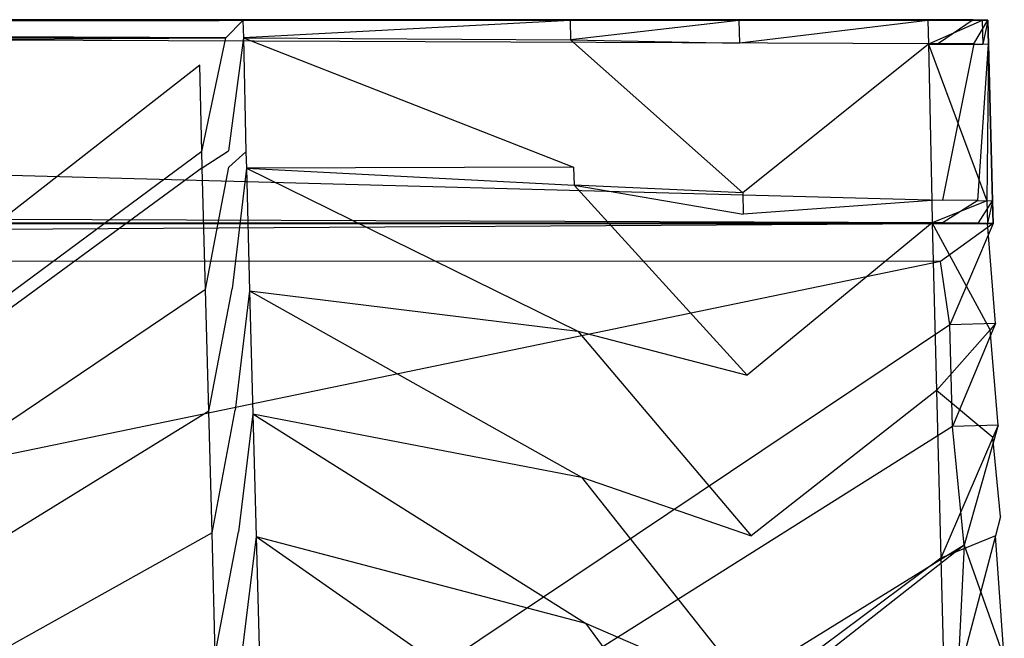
# Model space of a CAD drawing. Extents: x 0 to 0.55, y -0.37 to 0.
# Tile 21 of 21: x 0.456 to 0.546, y -0.057 to 0. Entities that reach past the tile are written whole.
import ezdxf

# ---------------------------------------------------------------- set-up
doc = ezdxf.new("R2010")
doc.units = 0
doc.layers.add('L0_WT_51665_0___REPLACEMTFOREMP', color=7, linetype='CONTINUOUS')

msp = doc.modelspace()

# ---------------------------------------------------------------- linework, layer by layer
at = {"layer": 'L0_WT_51665_0___REPLACEMTFOREMP', "color": 8}
for points, invisible_edges in [([(0.539809, -0.00219, 0.179858), (0.010247, 0, 0.179839), (0.010191, -0.00219, 0.179858), (0.539809, -0.00219, 0.179858)], 13), ([(0.010247, 0, 0.179839), (0.539809, -0.00219, 0.179858), (0.539753, 0, 0.179839), (0.010247, 0, 0.179839)], 14), ([(0.010247, 0, 0.179839), (0.539184, -0.000001, 0.176787), (0.010816, -0.000001, 0.176787), (0.010247, 0, 0.179839)], 13), ([(0.539184, -0.000001, 0.176787), (0.010247, 0, 0.179839), (0.539753, 0, 0.179839), (0.539184, -0.000001, 0.176787)], 14), ([(0.542995, -0.000012, 0.178406), (0.539184, -0.000001, 0.176787), (0.539753, 0, 0.179839), (0.542995, -0.000012, 0.178406)], 14), ([(0.539809, -0.00219, 0.179858), (0.542995, -0.000012, 0.178406), (0.539753, 0, 0.179839), (0.539809, -0.00219, 0.179858)], 13), ([(0.539184, -0.000001, 0.176787), (0.275, -0.000035, 0.094852), (0.010816, -0.000001, 0.176787), (0.539184, -0.000001, 0.176787)], 14), ([(0.075506, -0.000064, 0.001788), (0.474531, -0.001647, 0.001772), (0.075464, -0.001647, 0.00177), (0.075506, -0.000064, 0.001788)], 13), ([(0.076833, -0.000062, 0.00484), (0.474494, -0.000064, 0.001788), (0.075506, -0.000064, 0.001788), (0.076833, -0.000062, 0.00484)], 13), ([(0.474531, -0.001647, 0.001772), (0.075506, -0.000064, 0.001788), (0.474494, -0.000064, 0.001788), (0.474531, -0.001647, 0.001772)], 14), ([(0.275, -0.000035, 0.094852), (0.473167, -0.000062, 0.00484), (0.076833, -0.000062, 0.00484), (0.275, -0.000035, 0.094852)], 14), ([(0.474494, -0.000064, 0.001788), (0.076833, -0.000062, 0.00484), (0.473167, -0.000062, 0.00484), (0.474494, -0.000064, 0.001788)], 14), ([(0.539184, -0.000001, 0.176787), (0.540806, -0.000013, 0.17607), (0.275, -0.000035, 0.094852), (0.539184, -0.000001, 0.176787)], 14), ([(0.540806, -0.000013, 0.17607), (0.541478, -0.00004, 0.17434), (0.275, -0.000035, 0.094852), (0.540806, -0.000013, 0.17607)], 14), ([(0.540997, -0.000063, 0.168568), (0.536057, -0.000063, 0.130122), (0.275, -0.000035, 0.094852), (0.540997, -0.000063, 0.168568)], 14), ([(0.541478, -0.000063, 0.172309), (0.540997, -0.000063, 0.168568), (0.275, -0.000035, 0.094852), (0.541478, -0.000063, 0.172309)], 14), ([(0.541478, -0.00004, 0.17434), (0.541478, -0.000063, 0.172309), (0.275, -0.000035, 0.094852), (0.541478, -0.00004, 0.17434)], 14), ([(0.536057, -0.000063, 0.130122), (0.518884, -0.000063, 0.082586), (0.275, -0.000035, 0.094852), (0.536057, -0.000063, 0.130122)], 14), ([(0.275, -0.000035, 0.094852), (0.518884, -0.000063, 0.082586), (0.503602, -0.000063, 0.043228), (0.275, -0.000035, 0.094852)], 14), ([(0.275, -0.000035, 0.094852), (0.473918, -0.000063, 0.005786), (0.473167, -0.000062, 0.00484), (0.275, -0.000035, 0.094852)], 14), ([(0.275, -0.000035, 0.094852), (0.503602, -0.000063, 0.043228), (0.473918, -0.000063, 0.005786), (0.275, -0.000035, 0.094852)], 14), ([(0.473167, -0.000062, 0.00484), (0.476101, -0.000064, 0.003815), (0.474494, -0.000064, 0.001788), (0.473167, -0.000062, 0.00484)], 13), ([(0.476101, -0.000064, 0.003815), (0.473167, -0.000062, 0.00484), (0.473918, -0.000063, 0.005786), (0.476101, -0.000064, 0.003815)], 14), ([(0.473918, -0.000063, 0.005786), (0.506073, -0.000064, 0.04162), (0.476101, -0.000064, 0.003815), (0.473918, -0.000063, 0.005786)], 13), ([(0.506073, -0.000064, 0.04162), (0.473918, -0.000063, 0.005786), (0.503602, -0.000063, 0.043228), (0.506073, -0.000064, 0.04162)], 14), ([(0.476101, -0.000064, 0.003815), (0.474531, -0.001647, 0.001772), (0.474494, -0.000064, 0.001788), (0.476101, -0.000064, 0.003815)], 14), ([(0.474531, -0.001647, 0.001772), (0.476101, -0.000064, 0.003815), (0.476138, -0.001657, 0.0038), (0.474531, -0.001647, 0.001772)], 13), ([(0.506073, -0.000064, 0.04162), (0.476138, -0.001657, 0.0038), (0.476101, -0.000064, 0.003815), (0.506073, -0.000064, 0.04162)], 14), ([(0.476138, -0.001657, 0.0038), (0.506073, -0.000064, 0.04162), (0.506115, -0.001842, 0.041612), (0.476138, -0.001657, 0.0038)], 13), ([(0.503602, -0.000063, 0.043228), (0.52154, -0.000064, 0.081452), (0.506073, -0.000064, 0.04162), (0.503602, -0.000063, 0.043228)], 13), ([(0.52154, -0.000064, 0.081452), (0.503602, -0.000063, 0.043228), (0.518884, -0.000063, 0.082586), (0.52154, -0.000064, 0.081452)], 14), ([(0.52154, -0.000064, 0.081452), (0.506115, -0.001842, 0.041612), (0.506073, -0.000064, 0.04162), (0.52154, -0.000064, 0.081452)], 14), ([(0.506115, -0.001842, 0.041612), (0.52154, -0.000064, 0.081452), (0.521585, -0.002156, 0.081452), (0.506115, -0.001842, 0.041612)], 13), ([(0.518884, -0.000063, 0.082586), (0.538845, -0.000064, 0.129356), (0.52154, -0.000064, 0.081452), (0.518884, -0.000063, 0.082586)], 13), ([(0.538845, -0.000064, 0.129356), (0.518884, -0.000063, 0.082586), (0.536057, -0.000063, 0.130122), (0.538845, -0.000064, 0.129356)], 14), ([(0.538845, -0.000064, 0.129356), (0.521585, -0.002156, 0.081452), (0.52154, -0.000064, 0.081452), (0.538845, -0.000064, 0.129356)], 14), ([(0.521585, -0.002156, 0.081452), (0.538845, -0.000064, 0.129356), (0.538894, -0.002247, 0.129364), (0.521585, -0.002156, 0.081452)], 13), ([(0.536057, -0.000063, 0.130122), (0.54383, -0.000064, 0.168153), (0.538845, -0.000064, 0.129356), (0.536057, -0.000063, 0.130122)], 13), ([(0.54383, -0.000064, 0.168153), (0.536057, -0.000063, 0.130122), (0.540997, -0.000063, 0.168568), (0.54383, -0.000064, 0.168153)], 14), ([(0.54383, -0.000064, 0.168153), (0.538894, -0.002247, 0.129364), (0.538845, -0.000064, 0.129356), (0.54383, -0.000064, 0.168153)], 14), ([(0.538894, -0.002247, 0.129364), (0.54383, -0.000064, 0.168153), (0.543886, -0.002253, 0.168171), (0.538894, -0.002247, 0.129364)], 13), ([(0.539184, -0.000001, 0.176787), (0.542995, -0.000012, 0.178406), (0.540806, -0.000013, 0.17607), (0.539184, -0.000001, 0.176787)], 13), ([(0.542995, -0.000012, 0.178406), (0.539809, -0.00219, 0.179858), (0.543052, -0.002202, 0.178425), (0.542995, -0.000012, 0.178406)], 14), ([(0.544338, -0.00004, 0.174948), (0.540806, -0.000013, 0.17607), (0.542995, -0.000012, 0.178406), (0.544338, -0.00004, 0.174948)], 14), ([(0.540806, -0.000013, 0.17607), (0.544338, -0.00004, 0.174948), (0.541478, -0.00004, 0.17434), (0.540806, -0.000013, 0.17607)], 13), ([(0.540997, -0.000063, 0.168568), (0.544338, -0.000064, 0.172101), (0.54383, -0.000064, 0.168153), (0.540997, -0.000063, 0.168568)], 13), ([(0.544338, -0.000064, 0.172101), (0.540997, -0.000063, 0.168568), (0.541478, -0.000063, 0.172309), (0.544338, -0.000064, 0.172101)], 14), ([(0.541478, -0.000063, 0.172309), (0.544338, -0.00004, 0.174948), (0.544338, -0.000064, 0.172101), (0.541478, -0.000063, 0.172309)], 13), ([(0.544338, -0.00004, 0.174948), (0.541478, -0.000063, 0.172309), (0.541478, -0.00004, 0.17434), (0.544338, -0.00004, 0.174948)], 14), ([(0.543052, -0.002202, 0.178425), (0.544338, -0.00004, 0.174948), (0.542995, -0.000012, 0.178406), (0.543052, -0.002202, 0.178425)], 14), ([(0.544338, -0.00004, 0.174948), (0.543052, -0.002202, 0.178425), (0.544394, -0.00223, 0.174967), (0.544338, -0.00004, 0.174948)], 13), ([(0.544338, -0.000064, 0.172101), (0.543886, -0.002253, 0.168171), (0.54383, -0.000064, 0.168153), (0.544338, -0.000064, 0.172101)], 14), ([(0.543886, -0.002253, 0.168171), (0.544338, -0.000064, 0.172101), (0.544394, -0.002254, 0.17212), (0.543886, -0.002253, 0.168171)], 13), ([(0.544394, -0.00223, 0.174967), (0.544338, -0.000064, 0.172101), (0.544338, -0.00004, 0.174948), (0.544394, -0.00223, 0.174967)], 14), ([(0.544338, -0.000064, 0.172101), (0.544394, -0.00223, 0.174967), (0.544394, -0.002254, 0.17212), (0.544338, -0.000064, 0.172101)], 13), ([(0.474531, -0.001647, 0.001772), (0.077828, -0.004168, 0.001755), (0.075464, -0.001647, 0.00177), (0.474531, -0.001647, 0.001772)], 13), ([(0.077828, -0.004168, 0.001755), (0.474531, -0.001647, 0.001772), (0.472158, -0.004168, 0.001757), (0.077828, -0.004168, 0.001755)], 14), ([(0.474531, -0.001647, 0.001772), (0.47234, -0.012079, 0.00167), (0.472158, -0.004168, 0.001757), (0.474531, -0.001647, 0.001772)], 13), ([(0.47234, -0.012079, 0.00167), (0.474531, -0.001647, 0.001772), (0.47477, -0.012018, 0.00167), (0.47234, -0.012079, 0.00167)], 14), ([(0.476138, -0.001657, 0.0038), (0.47477, -0.012018, 0.00167), (0.474531, -0.001647, 0.001772), (0.476138, -0.001657, 0.0038)], 14), ([(0.47477, -0.012018, 0.00167), (0.476138, -0.001657, 0.0038), (0.476379, -0.012093, 0.0037), (0.47477, -0.012018, 0.00167)], 13), ([(0.476138, -0.001657, 0.0038), (0.506392, -0.013489, 0.041558), (0.476379, -0.012093, 0.0037), (0.476138, -0.001657, 0.0038)], 14), ([(0.476138, -0.001657, 0.0038), (0.506115, -0.001842, 0.041612), (0.506392, -0.013489, 0.041558), (0.476138, -0.001657, 0.0038)], 14), ([(0.540181, -0.016537, 0.179982), (0.010191, -0.00219, 0.179858), (0.009819, -0.016537, 0.179982), (0.540181, -0.016537, 0.179982)], 13), ([(0.010191, -0.00219, 0.179858), (0.540181, -0.016537, 0.179982), (0.539809, -0.00219, 0.179858), (0.010191, -0.00219, 0.179858)], 14), ([(0.506115, -0.001842, 0.041612), (0.52188, -0.015863, 0.081445), (0.506392, -0.013489, 0.041558), (0.506115, -0.001842, 0.041612)], 14), ([(0.506115, -0.001842, 0.041612), (0.521585, -0.002156, 0.081452), (0.52188, -0.015863, 0.081445), (0.506115, -0.001842, 0.041612)], 14), ([(0.538894, -0.002247, 0.129364), (0.52188, -0.015863, 0.081445), (0.521585, -0.002156, 0.081452), (0.538894, -0.002247, 0.129364)], 14), ([(0.52188, -0.015863, 0.081445), (0.538894, -0.002247, 0.129364), (0.53921, -0.016548, 0.129415), (0.52188, -0.015863, 0.081445)], 13), ([(0.538894, -0.002247, 0.129364), (0.544253, -0.016596, 0.168289), (0.53921, -0.016548, 0.129415), (0.538894, -0.002247, 0.129364)], 14), ([(0.538894, -0.002247, 0.129364), (0.543886, -0.002253, 0.168171), (0.544253, -0.016596, 0.168289), (0.538894, -0.002247, 0.129364)], 14), ([(0.540181, -0.016537, 0.179982), (0.543052, -0.002202, 0.178425), (0.539809, -0.00219, 0.179858), (0.540181, -0.016537, 0.179982)], 13), ([(0.543052, -0.002202, 0.178425), (0.540181, -0.016537, 0.179982), (0.543423, -0.016549, 0.17855), (0.543052, -0.002202, 0.178425)], 14), ([(0.543423, -0.016549, 0.17855), (0.544394, -0.00223, 0.174967), (0.543052, -0.002202, 0.178425), (0.543423, -0.016549, 0.17855)], 14), ([(0.544394, -0.00223, 0.174967), (0.543423, -0.016549, 0.17855), (0.544766, -0.016577, 0.175091), (0.544394, -0.00223, 0.174967)], 13), ([(0.544394, -0.002254, 0.17212), (0.544253, -0.016596, 0.168289), (0.543886, -0.002253, 0.168171), (0.544394, -0.002254, 0.17212)], 14), ([(0.544253, -0.016596, 0.168289), (0.544394, -0.002254, 0.17212), (0.544766, -0.016601, 0.172245), (0.544253, -0.016596, 0.168289)], 13), ([(0.544766, -0.016577, 0.175091), (0.544394, -0.002254, 0.17212), (0.544394, -0.00223, 0.174967), (0.544766, -0.016577, 0.175091)], 14), ([(0.544394, -0.002254, 0.17212), (0.544766, -0.016577, 0.175091), (0.544766, -0.016601, 0.172245), (0.544394, -0.002254, 0.17212)], 13), ([(0.472158, -0.004168, 0.001757), (0.274999, -0.157936, 0.000809), (0.077828, -0.004168, 0.001755), (0.472158, -0.004168, 0.001757)], 14), ([(0.47234, -0.012079, 0.00167), (0.274999, -0.157936, 0.000809), (0.472158, -0.004168, 0.001757), (0.47234, -0.012079, 0.00167)], 14), ([(0.472375, -0.013561, 0.001656), (0.274999, -0.157936, 0.000809), (0.47234, -0.012079, 0.00167), (0.472375, -0.013561, 0.001656)], 14), ([(0.47477, -0.012018, 0.00167), (0.472375, -0.013561, 0.001656), (0.47234, -0.012079, 0.00167), (0.47477, -0.012018, 0.00167)], 13), ([(0.472375, -0.013561, 0.001656), (0.47477, -0.012018, 0.00167), (0.474804, -0.013496, 0.001656), (0.472375, -0.013561, 0.001656)], 14), ([(0.476379, -0.012093, 0.0037), (0.474804, -0.013496, 0.001656), (0.47477, -0.012018, 0.00167), (0.476379, -0.012093, 0.0037)], 14), ([(0.474804, -0.013496, 0.001656), (0.476379, -0.012093, 0.0037), (0.476413, -0.01358, 0.003686), (0.474804, -0.013496, 0.001656)], 13), ([(0.506392, -0.013489, 0.041558), (0.476413, -0.01358, 0.003686), (0.476379, -0.012093, 0.0037), (0.506392, -0.013489, 0.041558)], 14), ([(0.474804, -0.013496, 0.001656), (0.472674, -0.0247, 0.001528), (0.472375, -0.013561, 0.001656), (0.474804, -0.013496, 0.001656)], 13), ([(0.472674, -0.0247, 0.001528), (0.474804, -0.013496, 0.001656), (0.475102, -0.024629, 0.001529), (0.472674, -0.0247, 0.001528)], 14), ([(0.476413, -0.01358, 0.003686), (0.475102, -0.024629, 0.001529), (0.474804, -0.013496, 0.001656), (0.476413, -0.01358, 0.003686)], 14), ([(0.476413, -0.01358, 0.003686), (0.506392, -0.013489, 0.041558), (0.506432, -0.015149, 0.04155), (0.476413, -0.01358, 0.003686)], 13), ([(0.52188, -0.015863, 0.081445), (0.506432, -0.015149, 0.04155), (0.506392, -0.013489, 0.041558), (0.52188, -0.015863, 0.081445)], 14), ([(0.472674, -0.0247, 0.001528), (0.274999, -0.157936, 0.000809), (0.472375, -0.013561, 0.001656), (0.472674, -0.0247, 0.001528)], 14), ([(0.475102, -0.024629, 0.001529), (0.476413, -0.01358, 0.003686), (0.476714, -0.024827, 0.003562), (0.475102, -0.024629, 0.001529)], 13), ([(0.476413, -0.01358, 0.003686), (0.506778, -0.028514, 0.041482), (0.476714, -0.024827, 0.003562), (0.476413, -0.01358, 0.003686)], 14), ([(0.476413, -0.01358, 0.003686), (0.506432, -0.015149, 0.04155), (0.506778, -0.028514, 0.041482), (0.476413, -0.01358, 0.003686)], 14), ([(0.506432, -0.015149, 0.04155), (0.522291, -0.03253, 0.081436), (0.506778, -0.028514, 0.041482), (0.506432, -0.015149, 0.04155)], 14), ([(0.506432, -0.015149, 0.04155), (0.521922, -0.017816, 0.081444), (0.522291, -0.03253, 0.081436), (0.506432, -0.015149, 0.04155)], 14), ([(0.506432, -0.015149, 0.04155), (0.52188, -0.015863, 0.081445), (0.521922, -0.017816, 0.081444), (0.506432, -0.015149, 0.04155)], 13), ([(0.53921, -0.016548, 0.129415), (0.521922, -0.017816, 0.081444), (0.52188, -0.015863, 0.081445), (0.53921, -0.016548, 0.129415)], 14), ([(0.540234, -0.018581, 0.18), (0.009819, -0.016537, 0.179982), (0.009766, -0.018581, 0.18), (0.540234, -0.018581, 0.18)], 13), ([(0.009819, -0.016537, 0.179982), (0.540234, -0.018581, 0.18), (0.540181, -0.016537, 0.179982), (0.009819, -0.016537, 0.179982)], 14), ([(0.521922, -0.017816, 0.081444), (0.53921, -0.016548, 0.129415), (0.539255, -0.018586, 0.129422), (0.521922, -0.017816, 0.081444)], 13), ([(0.544253, -0.016596, 0.168289), (0.539255, -0.018586, 0.129422), (0.53921, -0.016548, 0.129415), (0.544253, -0.016596, 0.168289)], 14), ([(0.539255, -0.018586, 0.129422), (0.544253, -0.016596, 0.168289), (0.544305, -0.018639, 0.168306), (0.539255, -0.018586, 0.129422)], 13), ([(0.540234, -0.018581, 0.18), (0.543423, -0.016549, 0.17855), (0.540181, -0.016537, 0.179982), (0.540234, -0.018581, 0.18)], 13), ([(0.543423, -0.016549, 0.17855), (0.540234, -0.018581, 0.18), (0.543476, -0.018593, 0.178567), (0.543423, -0.016549, 0.17855)], 14), ([(0.543476, -0.018593, 0.178567), (0.544766, -0.016577, 0.175091), (0.543423, -0.016549, 0.17855), (0.543476, -0.018593, 0.178567)], 14), ([(0.544766, -0.016577, 0.175091), (0.543476, -0.018593, 0.178567), (0.544819, -0.018621, 0.175109), (0.544766, -0.016577, 0.175091)], 13), ([(0.544766, -0.016601, 0.172245), (0.544305, -0.018639, 0.168306), (0.544253, -0.016596, 0.168289), (0.544766, -0.016601, 0.172245)], 14), ([(0.544305, -0.018639, 0.168306), (0.544766, -0.016601, 0.172245), (0.544819, -0.018645, 0.172262), (0.544305, -0.018639, 0.168306)], 13), ([(0.544819, -0.018621, 0.175109), (0.544766, -0.016601, 0.172245), (0.544766, -0.016577, 0.175091), (0.544819, -0.018621, 0.175109)], 14), ([(0.544766, -0.016601, 0.172245), (0.544819, -0.018621, 0.175109), (0.544819, -0.018645, 0.172262), (0.544766, -0.016601, 0.172245)], 13), ([(0.539255, -0.018586, 0.129422), (0.522291, -0.03253, 0.081436), (0.521922, -0.017816, 0.081444), (0.539255, -0.018586, 0.129422)], 14), ([(0.543192, -0.018631, 0.173998), (0.005181, -0.018645, 0.172262), (0.544819, -0.018645, 0.172262), (0.543192, -0.018631, 0.173998)], 13), ([(0.005181, -0.018645, 0.172262), (0.543192, -0.018631, 0.173998), (0.006808, -0.018631, 0.173998), (0.005181, -0.018645, 0.172262)], 14), ([(0.009849, -0.022023, 0.172264), (0.544819, -0.018645, 0.172262), (0.005181, -0.018645, 0.172262), (0.009849, -0.022023, 0.172264)], 13), ([(0.006808, -0.018624, 0.174764), (0.543192, -0.018624, 0.174764), (0.542231, -0.018604, 0.177239), (0.006808, -0.018624, 0.174764)], 13), ([(0.006808, -0.018624, 0.174764), (0.542231, -0.018604, 0.177239), (0.007769, -0.018604, 0.177239), (0.006808, -0.018624, 0.174764)], 10), ([(0.543192, -0.018624, 0.174764), (0.006808, -0.018631, 0.173998), (0.543192, -0.018631, 0.173998), (0.543192, -0.018624, 0.174764)], 13), ([(0.006808, -0.018631, 0.173998), (0.543192, -0.018624, 0.174764), (0.006808, -0.018624, 0.174764), (0.006808, -0.018631, 0.173998)], 10), ([(0.007769, -0.018604, 0.177239), (0.542231, -0.018604, 0.177239), (0.53991, -0.018595, 0.178264), (0.007769, -0.018604, 0.177239)], 15), ([(0.007769, -0.018604, 0.177239), (0.53991, -0.018595, 0.178264), (0.01009, -0.018595, 0.178264), (0.007769, -0.018604, 0.177239)], 15), ([(0.01009, -0.018595, 0.178264), (0.540234, -0.018581, 0.18), (0.009766, -0.018581, 0.18), (0.01009, -0.018595, 0.178264)], 14), ([(0.544819, -0.018645, 0.172262), (0.009849, -0.022023, 0.172264), (0.540004, -0.022129, 0.172264), (0.544819, -0.018645, 0.172262)], 14), ([(0.540234, -0.018581, 0.18), (0.01009, -0.018595, 0.178264), (0.53991, -0.018595, 0.178264), (0.540234, -0.018581, 0.18)], 13), ([(0.522291, -0.03253, 0.081436), (0.539255, -0.018586, 0.129422), (0.53965, -0.033938, 0.129486), (0.522291, -0.03253, 0.081436)], 13), ([(0.539255, -0.018586, 0.129422), (0.544557, -0.028383, 0.168384), (0.53965, -0.033938, 0.129486), (0.539255, -0.018586, 0.129422)], 13), ([(0.544557, -0.028383, 0.168384), (0.539255, -0.018586, 0.129422), (0.544305, -0.018639, 0.168306), (0.544557, -0.028383, 0.168384)], 14), ([(0.53991, -0.018595, 0.178264), (0.543476, -0.018593, 0.178567), (0.540234, -0.018581, 0.18), (0.53991, -0.018595, 0.178264)], 14), ([(0.543476, -0.018593, 0.178567), (0.53991, -0.018595, 0.178264), (0.542231, -0.018604, 0.177239), (0.543476, -0.018593, 0.178567)], 13), ([(0.540852, -0.027935, 0.172326), (0.544819, -0.018645, 0.172262), (0.540004, -0.022129, 0.172264), (0.540852, -0.027935, 0.172326)], 13), ([(0.544819, -0.018645, 0.172262), (0.540852, -0.027935, 0.172326), (0.545056, -0.027818, 0.172342), (0.544819, -0.018645, 0.172262)], 14), ([(0.542231, -0.018604, 0.177239), (0.544819, -0.018621, 0.175109), (0.543476, -0.018593, 0.178567), (0.542231, -0.018604, 0.177239)], 14), ([(0.544819, -0.018621, 0.175109), (0.542231, -0.018604, 0.177239), (0.543192, -0.018624, 0.174764), (0.544819, -0.018621, 0.175109)], 13), ([(0.544819, -0.018621, 0.175109), (0.543192, -0.018631, 0.173998), (0.544819, -0.018645, 0.172262), (0.544819, -0.018621, 0.175109)], 13), ([(0.543192, -0.018631, 0.173998), (0.544819, -0.018621, 0.175109), (0.543192, -0.018624, 0.174764), (0.543192, -0.018631, 0.173998)], 14), ([(0.544305, -0.018639, 0.168306), (0.545056, -0.027818, 0.172342), (0.544557, -0.028383, 0.168384), (0.544305, -0.018639, 0.168306)], 13), ([(0.545056, -0.027818, 0.172342), (0.544305, -0.018639, 0.168306), (0.544819, -0.018645, 0.172262), (0.545056, -0.027818, 0.172342)], 14), ([(0.127992, -0.107512, 0.172296), (0.540004, -0.022129, 0.172264), (0.009849, -0.022023, 0.172264), (0.127992, -0.107512, 0.172296)], 13), ([(0.540004, -0.022129, 0.172264), (0.127992, -0.107512, 0.172296), (0.422008, -0.107512, 0.172296), (0.540004, -0.022129, 0.172264)], 14), ([(0.540852, -0.027935, 0.172326), (0.540004, -0.022129, 0.172264), (0.422008, -0.107512, 0.172296), (0.540852, -0.027935, 0.172326)], 14), ([(0.472972, -0.035833, 0.001401), (0.274999, -0.157936, 0.000809), (0.472674, -0.0247, 0.001528), (0.472972, -0.035833, 0.001401)], 14), ([(0.475102, -0.024629, 0.001529), (0.472972, -0.035833, 0.001401), (0.472674, -0.0247, 0.001528), (0.475102, -0.024629, 0.001529)], 13), ([(0.472972, -0.035833, 0.001401), (0.475102, -0.024629, 0.001529), (0.475401, -0.035763, 0.001401), (0.472972, -0.035833, 0.001401)], 14), ([(0.476714, -0.024827, 0.003562), (0.475401, -0.035763, 0.001401), (0.475102, -0.024629, 0.001529), (0.476714, -0.024827, 0.003562)], 14), ([(0.475401, -0.035763, 0.001401), (0.476714, -0.024827, 0.003562), (0.477015, -0.036074, 0.003437), (0.475401, -0.035763, 0.001401)], 13), ([(0.476714, -0.024827, 0.003562), (0.507124, -0.041879, 0.041415), (0.477015, -0.036074, 0.003437), (0.476714, -0.024827, 0.003562)], 14), ([(0.476714, -0.024827, 0.003562), (0.506778, -0.028514, 0.041482), (0.507124, -0.041879, 0.041415), (0.476714, -0.024827, 0.003562)], 14), ([(0.540852, -0.027935, 0.172326), (0.422008, -0.107512, 0.172296), (0.431122, -0.106486, 0.17229), (0.540852, -0.027935, 0.172326)], 14), ([(0.541092, -0.037238, 0.172403), (0.540852, -0.027935, 0.172326), (0.431122, -0.106486, 0.17229), (0.541092, -0.037238, 0.172403)], 14), ([(0.541092, -0.037238, 0.172403), (0.545056, -0.027818, 0.172342), (0.540852, -0.027935, 0.172326), (0.541092, -0.037238, 0.172403)], 13), ([(0.545056, -0.027818, 0.172342), (0.541092, -0.037238, 0.172403), (0.545297, -0.037121, 0.172423), (0.545056, -0.027818, 0.172342)], 14), ([(0.545297, -0.037121, 0.172423), (0.544557, -0.028383, 0.168384), (0.545056, -0.027818, 0.172342), (0.545297, -0.037121, 0.172423)], 14), ([(0.506778, -0.028514, 0.041482), (0.522661, -0.047245, 0.081428), (0.507124, -0.041879, 0.041415), (0.506778, -0.028514, 0.041482)], 14), ([(0.506778, -0.028514, 0.041482), (0.522291, -0.03253, 0.081436), (0.522661, -0.047245, 0.081428), (0.506778, -0.028514, 0.041482)], 14), ([(0.544812, -0.038245, 0.168463), (0.53965, -0.033938, 0.129486), (0.544557, -0.028383, 0.168384), (0.544812, -0.038245, 0.168463)], 14), ([(0.544557, -0.028383, 0.168384), (0.545297, -0.037121, 0.172423), (0.544812, -0.038245, 0.168463), (0.544557, -0.028383, 0.168384)], 13), ([(0.53965, -0.033938, 0.129486), (0.522661, -0.047245, 0.081428), (0.522291, -0.03253, 0.081436), (0.53965, -0.033938, 0.129486)], 14), ([(0.522661, -0.047245, 0.081428), (0.53965, -0.033938, 0.129486), (0.540045, -0.049289, 0.129549), (0.522661, -0.047245, 0.081428)], 13), ([(0.53965, -0.033938, 0.129486), (0.544812, -0.038245, 0.168463), (0.540045, -0.049289, 0.129549), (0.53965, -0.033938, 0.129486)], 13), ([(0.473271, -0.046966, 0.001273), (0.274999, -0.157936, 0.000809), (0.472972, -0.035833, 0.001401), (0.473271, -0.046966, 0.001273)], 14), ([(0.475401, -0.035763, 0.001401), (0.473271, -0.046966, 0.001273), (0.472972, -0.035833, 0.001401), (0.475401, -0.035763, 0.001401)], 13), ([(0.473271, -0.046966, 0.001273), (0.475401, -0.035763, 0.001401), (0.4757, -0.046896, 0.001274), (0.473271, -0.046966, 0.001273)], 14), ([(0.477015, -0.036074, 0.003437), (0.4757, -0.046896, 0.001274), (0.475401, -0.035763, 0.001401), (0.477015, -0.036074, 0.003437)], 14), ([(0.4757, -0.046896, 0.001274), (0.477015, -0.036074, 0.003437), (0.477317, -0.047321, 0.003313), (0.4757, -0.046896, 0.001274)], 13), ([(0.477015, -0.036074, 0.003437), (0.50747, -0.055243, 0.041347), (0.477317, -0.047321, 0.003313), (0.477015, -0.036074, 0.003437)], 14), ([(0.477015, -0.036074, 0.003437), (0.507124, -0.041879, 0.041415), (0.50747, -0.055243, 0.041347), (0.477015, -0.036074, 0.003437)], 14), ([(0.541092, -0.037238, 0.172403), (0.431122, -0.106486, 0.17229), (0.443538, -0.109019, 0.172329), (0.541092, -0.037238, 0.172403)], 14), ([(0.542158, -0.048112, 0.172492), (0.541092, -0.037238, 0.172403), (0.443538, -0.109019, 0.172329), (0.542158, -0.048112, 0.172492)], 14), ([(0.542158, -0.048112, 0.172492), (0.545297, -0.037121, 0.172423), (0.541092, -0.037238, 0.172403), (0.542158, -0.048112, 0.172492)], 13), ([(0.545297, -0.037121, 0.172423), (0.542158, -0.048112, 0.172492), (0.545513, -0.04548, 0.172496), (0.545297, -0.037121, 0.172423)], 14), ([(0.545513, -0.04548, 0.172496), (0.544812, -0.038245, 0.168463), (0.545297, -0.037121, 0.172423), (0.545513, -0.04548, 0.172496)], 14), ([(0.545045, -0.04725, 0.168535), (0.540045, -0.049289, 0.129549), (0.544812, -0.038245, 0.168463), (0.545045, -0.04725, 0.168535)], 14), ([(0.544812, -0.038245, 0.168463), (0.545513, -0.04548, 0.172496), (0.545045, -0.04725, 0.168535), (0.544812, -0.038245, 0.168463)], 13), ([(0.507124, -0.041879, 0.041415), (0.52303, -0.061959, 0.08142), (0.50747, -0.055243, 0.041347), (0.507124, -0.041879, 0.041415)], 14), ([(0.507124, -0.041879, 0.041415), (0.522661, -0.047245, 0.081428), (0.52303, -0.061959, 0.08142), (0.507124, -0.041879, 0.041415)], 14), ([(0.542158, -0.048112, 0.172492), (0.545849, -0.058467, 0.172608), (0.545513, -0.04548, 0.172496), (0.542158, -0.048112, 0.172492)], 14), ([(0.545849, -0.058467, 0.172608), (0.545045, -0.04725, 0.168535), (0.545513, -0.04548, 0.172496), (0.545849, -0.058467, 0.172608)], 14), ([(0.4757, -0.046896, 0.001274), (0.47357, -0.0581, 0.001146), (0.473271, -0.046966, 0.001273), (0.4757, -0.046896, 0.001274)], 13), ([(0.47357, -0.0581, 0.001146), (0.4757, -0.046896, 0.001274), (0.475999, -0.05803, 0.001146), (0.47357, -0.0581, 0.001146)], 14), ([(0.477317, -0.047321, 0.003313), (0.475999, -0.05803, 0.001146), (0.4757, -0.046896, 0.001274), (0.477317, -0.047321, 0.003313)], 14), ([(0.47357, -0.0581, 0.001146), (0.274999, -0.157936, 0.000809), (0.473271, -0.046966, 0.001273), (0.47357, -0.0581, 0.001146)], 14), ([(0.475999, -0.05803, 0.001146), (0.477317, -0.047321, 0.003313), (0.477618, -0.058568, 0.003189), (0.475999, -0.05803, 0.001146)], 13), ([(0.477317, -0.047321, 0.003313), (0.507816, -0.068608, 0.041279), (0.477618, -0.058568, 0.003189), (0.477317, -0.047321, 0.003313)], 14), ([(0.477317, -0.047321, 0.003313), (0.50747, -0.055243, 0.041347), (0.507816, -0.068608, 0.041279), (0.477317, -0.047321, 0.003313)], 14), ([(0.540045, -0.049289, 0.129549), (0.52303, -0.061959, 0.08142), (0.522661, -0.047245, 0.081428), (0.540045, -0.049289, 0.129549)], 14), ([(0.540045, -0.049289, 0.129549), (0.545045, -0.04725, 0.168535), (0.54044, -0.064641, 0.129613), (0.540045, -0.049289, 0.129549)], 13), ([(0.545386, -0.060455, 0.168644), (0.54044, -0.064641, 0.129613), (0.545045, -0.04725, 0.168535), (0.545386, -0.060455, 0.168644)], 14), ([(0.545045, -0.04725, 0.168535), (0.545849, -0.058467, 0.172608), (0.545386, -0.060455, 0.168644), (0.545045, -0.04725, 0.168535)], 13), ([(0.542158, -0.048112, 0.172492), (0.443538, -0.109019, 0.172329), (0.457373, -0.114607, 0.172414), (0.542158, -0.048112, 0.172492)], 14), ([(0.542158, -0.048112, 0.172492), (0.457373, -0.114607, 0.172414), (0.541645, -0.058585, 0.17258), (0.542158, -0.048112, 0.172492)], 14), ([(0.545849, -0.058467, 0.172608), (0.542158, -0.048112, 0.172492), (0.541645, -0.058585, 0.17258), (0.545849, -0.058467, 0.172608)], 13), ([(0.52303, -0.061959, 0.08142), (0.540045, -0.049289, 0.129549), (0.54044, -0.064641, 0.129613), (0.52303, -0.061959, 0.08142)], 13), ([(0.50747, -0.055243, 0.041347), (0.523399, -0.076673, 0.081412), (0.507816, -0.068608, 0.041279), (0.50747, -0.055243, 0.041347)], 14), ([(0.50747, -0.055243, 0.041347), (0.52303, -0.061959, 0.08142), (0.523399, -0.076673, 0.081412), (0.50747, -0.055243, 0.041347)], 14)]:
    msp.add_3dface(points, dxfattribs=dict(at, invisible_edges=invisible_edges))

doc.saveas('drawing.dxf')
